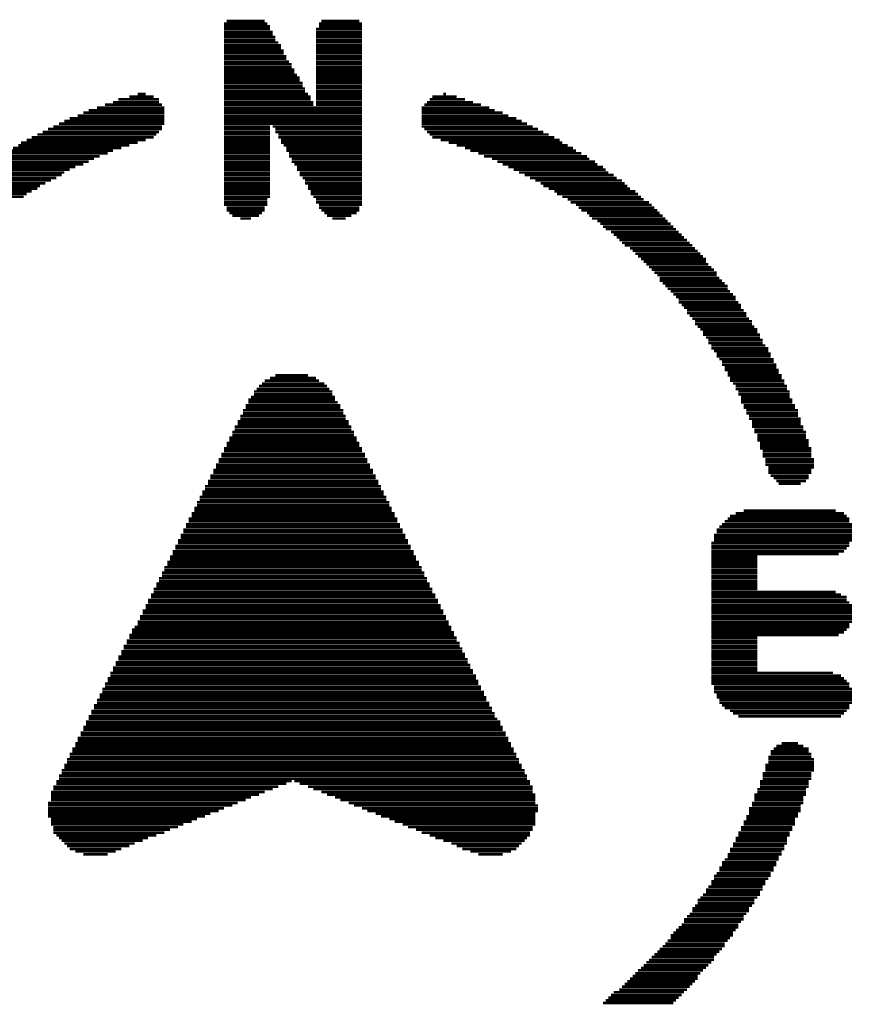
# Model space of a CAD drawing. Extents: x -0.05 to 0.95, y -0.15 to 1.54.
# Tile 14 of 32: x 0.33 to 0.69, y 0.34 to 0.75. Entities that reach past the tile are written whole.
import ezdxf

# ---------------------------------------------------------------- set-up
doc = ezdxf.new("R2010")
doc.units = 0
doc.layers.add('GEOMAGNETIC_2_CLICK_V101_GTO', color=14, linetype='CONTINUOUS')

msp = doc.modelspace()

# ---------------------------------------------------------------- linework, layer by layer
at = {"layer": 'GEOMAGNETIC_2_CLICK_V101_GTO', "const_width": 0.0011}
for points in [[(0.4213, 0.753), (0.4397, 0.753)], [(0.4213, 0.7518), (0.4408, 0.7518)], [(0.4213, 0.7507), (0.4408, 0.7507)], [(0.4225, 0.7541), (0.4385, 0.7541)], [(0.4603, 0.7507), (0.4798, 0.7507)], [(0.4615, 0.753), (0.4798, 0.753)], [(0.4615, 0.7518), (0.4798, 0.7518)], [(0.4626, 0.7541), (0.4787, 0.7541)], [(0.4213, 0.7495), (0.442, 0.7495)], [(0.4213, 0.7484), (0.442, 0.7484)], [(0.4213, 0.7473), (0.4431, 0.7473)], [(0.4603, 0.7495), (0.4798, 0.7495)], [(0.4603, 0.7484), (0.4798, 0.7484)], [(0.4603, 0.7473), (0.4798, 0.7473)], [(0.4213, 0.7461), (0.4431, 0.7461)], [(0.4213, 0.745), (0.4443, 0.745)], [(0.4213, 0.7438), (0.4454, 0.7438)], [(0.4213, 0.7427), (0.4454, 0.7427)], [(0.4603, 0.7461), (0.4798, 0.7461)], [(0.4603, 0.745), (0.4798, 0.745)], [(0.4603, 0.7438), (0.4798, 0.7438)], [(0.4603, 0.7427), (0.4798, 0.7427)], [(0.4213, 0.7415), (0.4466, 0.7415)], [(0.4213, 0.7404), (0.4466, 0.7404)], [(0.4213, 0.7392), (0.4477, 0.7392)], [(0.4213, 0.7381), (0.4477, 0.7381)], [(0.4603, 0.7415), (0.4798, 0.7415)], [(0.4603, 0.7404), (0.4798, 0.7404)], [(0.4603, 0.7392), (0.4798, 0.7392)], [(0.4603, 0.7381), (0.4798, 0.7381)], [(0.4213, 0.7369), (0.4489, 0.7369)], [(0.4213, 0.7358), (0.45, 0.7358)], [(0.4213, 0.7346), (0.45, 0.7346)], [(0.4603, 0.7369), (0.4798, 0.7369)], [(0.4603, 0.7358), (0.4798, 0.7358)], [(0.4603, 0.7346), (0.4798, 0.7346)], [(0.4213, 0.7335), (0.4511, 0.7335)], [(0.4213, 0.7323), (0.4511, 0.7323)], [(0.4213, 0.7312), (0.4523, 0.7312)], [(0.4213, 0.7301), (0.4534, 0.7301)], [(0.4603, 0.7335), (0.4798, 0.7335)], [(0.4603, 0.7323), (0.4798, 0.7323)], [(0.4603, 0.7312), (0.4798, 0.7312)], [(0.4603, 0.7301), (0.4798, 0.7301)], [(0.4213, 0.7289), (0.4534, 0.7289)], [(0.4213, 0.7278), (0.4546, 0.7278)], [(0.4213, 0.7266), (0.4546, 0.7266)], [(0.4213, 0.7255), (0.4557, 0.7255)], [(0.4603, 0.7289), (0.4798, 0.7289)], [(0.4603, 0.7278), (0.4798, 0.7278)], [(0.4603, 0.7266), (0.4798, 0.7266)], [(0.4603, 0.7255), (0.4798, 0.7255)], [(0.3812, 0.722), (0.3915, 0.722)], [(0.3847, 0.7232), (0.3881, 0.7232)], [(0.4213, 0.7243), (0.4557, 0.7243)], [(0.4213, 0.7232), (0.4569, 0.7232)], [(0.4213, 0.722), (0.458, 0.722)], [(0.4603, 0.7243), (0.4798, 0.7243)], [(0.4603, 0.7232), (0.4798, 0.7232)], [(0.4603, 0.722), (0.4798, 0.722)], [(0.5096, 0.722), (0.5199, 0.722)], [(0.5142, 0.7232), (0.5153, 0.7232)], [(0.3675, 0.7174), (0.3961, 0.7174)], [(0.3709, 0.7186), (0.395, 0.7186)], [(0.3743, 0.7197), (0.3938, 0.7197)], [(0.3766, 0.7209), (0.3938, 0.7209)], [(0.4213, 0.7209), (0.458, 0.7209)], [(0.4213, 0.7197), (0.4592, 0.7197)], [(0.4213, 0.7186), (0.4592, 0.7186)], [(0.4213, 0.7174), (0.4798, 0.7174)], [(0.4603, 0.7209), (0.4798, 0.7209)], [(0.4603, 0.7197), (0.4798, 0.7197)], [(0.4603, 0.7186), (0.4798, 0.7186)], [(0.505, 0.7174), (0.5337, 0.7174)], [(0.5062, 0.7186), (0.5302, 0.7186)], [(0.5073, 0.7197), (0.5268, 0.7197)], [(0.5085, 0.7209), (0.5234, 0.7209)], [(0.356, 0.7129), (0.3961, 0.7129)], [(0.3594, 0.714), (0.3961, 0.714)], [(0.3617, 0.7152), (0.3961, 0.7152)], [(0.364, 0.7163), (0.3961, 0.7163)], [(0.4213, 0.7163), (0.4798, 0.7163)], [(0.4213, 0.7152), (0.4798, 0.7152)], [(0.4213, 0.714), (0.4798, 0.714)], [(0.4213, 0.7129), (0.4798, 0.7129)], [(0.505, 0.7163), (0.536, 0.7163)], [(0.505, 0.7152), (0.5394, 0.7152)], [(0.505, 0.714), (0.5417, 0.714)], [(0.505, 0.7129), (0.5451, 0.7129)], [(0.3491, 0.7094), (0.395, 0.7094)], [(0.3514, 0.7106), (0.3961, 0.7106)], [(0.3537, 0.7117), (0.3961, 0.7117)], [(0.4213, 0.7117), (0.4798, 0.7117)], [(0.4213, 0.7106), (0.4798, 0.7106)], [(0.4213, 0.7094), (0.4408, 0.7094)], [(0.442, 0.7094), (0.4798, 0.7094)], [(0.505, 0.7117), (0.5474, 0.7117)], [(0.505, 0.7106), (0.5497, 0.7106)], [(0.505, 0.7094), (0.552, 0.7094)], [(0.3399, 0.7048), (0.3915, 0.7048)], [(0.3422, 0.706), (0.3927, 0.706)], [(0.3445, 0.7071), (0.3938, 0.7071)], [(0.3468, 0.7083), (0.395, 0.7083)], [(0.4213, 0.7083), (0.4408, 0.7083)], [(0.4213, 0.7071), (0.4408, 0.7071)], [(0.4213, 0.706), (0.4408, 0.706)], [(0.4213, 0.7048), (0.4408, 0.7048)], [(0.4431, 0.7083), (0.4798, 0.7083)], [(0.4431, 0.7071), (0.4798, 0.7071)], [(0.4443, 0.706), (0.4798, 0.706)], [(0.4443, 0.7048), (0.4798, 0.7048)], [(0.5062, 0.7083), (0.5543, 0.7083)], [(0.5073, 0.7071), (0.5566, 0.7071)], [(0.5085, 0.706), (0.5589, 0.706)], [(0.5096, 0.7048), (0.5612, 0.7048)], [(0.3342, 0.7014), (0.3812, 0.7014)], [(0.3354, 0.7025), (0.3847, 0.7025)], [(0.3377, 0.7037), (0.3881, 0.7037)], [(0.4213, 0.7037), (0.4408, 0.7037)], [(0.4213, 0.7025), (0.4408, 0.7025)], [(0.4213, 0.7014), (0.4408, 0.7014)], [(0.4454, 0.7037), (0.4798, 0.7037)], [(0.4454, 0.7025), (0.4798, 0.7025)], [(0.4466, 0.7014), (0.4798, 0.7014)], [(0.5131, 0.7037), (0.5635, 0.7037)], [(0.5165, 0.7025), (0.5646, 0.7025)], [(0.5199, 0.7014), (0.5669, 0.7014)], [(0.3262, 0.6968), (0.3686, 0.6968)], [(0.3285, 0.698), (0.372, 0.698)], [(0.3296, 0.6991), (0.3743, 0.6991)], [(0.3319, 0.7003), (0.3778, 0.7003)], [(0.4213, 0.7003), (0.4408, 0.7003)], [(0.4213, 0.6991), (0.4408, 0.6991)], [(0.4213, 0.698), (0.4408, 0.698)], [(0.4213, 0.6968), (0.4408, 0.6968)], [(0.4477, 0.7003), (0.4798, 0.7003)], [(0.4477, 0.6991), (0.4798, 0.6991)], [(0.4489, 0.698), (0.4798, 0.698)], [(0.4489, 0.6968), (0.4798, 0.6968)], [(0.5234, 0.7003), (0.5692, 0.7003)], [(0.5257, 0.6991), (0.5704, 0.6991)], [(0.5291, 0.698), (0.5727, 0.698)], [(0.5314, 0.6968), (0.575, 0.6968)], [(0.3193, 0.6922), (0.3583, 0.6922)], [(0.3216, 0.6934), (0.3617, 0.6934)], [(0.3228, 0.6945), (0.364, 0.6945)], [(0.325, 0.6957), (0.3663, 0.6957)], [(0.4213, 0.6957), (0.4408, 0.6957)], [(0.4213, 0.6945), (0.4408, 0.6945)], [(0.4213, 0.6934), (0.4408, 0.6934)], [(0.4213, 0.6922), (0.4408, 0.6922)], [(0.45, 0.6957), (0.4798, 0.6957)], [(0.45, 0.6945), (0.4798, 0.6945)], [(0.4511, 0.6934), (0.4798, 0.6934)], [(0.4523, 0.6922), (0.4798, 0.6922)], [(0.5348, 0.6957), (0.5761, 0.6957)], [(0.5371, 0.6945), (0.5784, 0.6945)], [(0.5394, 0.6934), (0.5795, 0.6934)], [(0.5417, 0.6922), (0.5818, 0.6922)], [(0.3147, 0.6888), (0.3526, 0.6888)], [(0.3159, 0.6899), (0.3537, 0.6899)], [(0.3182, 0.6911), (0.356, 0.6911)], [(0.4213, 0.6911), (0.4408, 0.6911)], [(0.4213, 0.6899), (0.4408, 0.6899)], [(0.4213, 0.6888), (0.4408, 0.6888)], [(0.4523, 0.6911), (0.4798, 0.6911)], [(0.4534, 0.6899), (0.4798, 0.6899)], [(0.4534, 0.6888), (0.4798, 0.6888)], [(0.544, 0.6911), (0.583, 0.6911)], [(0.5463, 0.6899), (0.5841, 0.6899)], [(0.5486, 0.6888), (0.5864, 0.6888)], [(0.309, 0.6842), (0.3434, 0.6842)], [(0.3101, 0.6853), (0.3457, 0.6853)], [(0.3113, 0.6865), (0.348, 0.6865)], [(0.3136, 0.6876), (0.3503, 0.6876)], [(0.4213, 0.6876), (0.4408, 0.6876)], [(0.4213, 0.6865), (0.4408, 0.6865)], [(0.4213, 0.6853), (0.4408, 0.6853)], [(0.4213, 0.6842), (0.4408, 0.6842)], [(0.4546, 0.6876), (0.4798, 0.6876)], [(0.4557, 0.6865), (0.4798, 0.6865)], [(0.4557, 0.6853), (0.4798, 0.6853)], [(0.4569, 0.6842), (0.4798, 0.6842)], [(0.5509, 0.6876), (0.5876, 0.6876)], [(0.5532, 0.6865), (0.5899, 0.6865)], [(0.5555, 0.6853), (0.591, 0.6853)], [(0.5566, 0.6842), (0.5921, 0.6842)], [(0.3033, 0.6796), (0.3365, 0.6796)], [(0.3044, 0.6808), (0.3377, 0.6808)], [(0.3056, 0.6819), (0.3399, 0.6819)], [(0.3067, 0.6831), (0.3422, 0.6831)], [(0.4213, 0.6831), (0.4408, 0.6831)], [(0.4213, 0.6819), (0.4408, 0.6819)], [(0.4213, 0.6808), (0.4408, 0.6808)], [(0.4213, 0.6796), (0.4408, 0.6796)], [(0.4569, 0.6831), (0.4798, 0.6831)], [(0.458, 0.6819), (0.4798, 0.6819)], [(0.458, 0.6808), (0.4798, 0.6808)], [(0.4592, 0.6796), (0.4798, 0.6796)], [(0.5589, 0.6831), (0.5933, 0.6831)], [(0.5612, 0.6819), (0.5956, 0.6819)], [(0.5623, 0.6808), (0.5967, 0.6808)], [(0.5646, 0.6796), (0.5979, 0.6796)], [(0.4213, 0.6785), (0.4397, 0.6785)], [(0.4213, 0.6773), (0.4397, 0.6773)], [(0.4213, 0.6762), (0.4397, 0.6762)], [(0.4603, 0.6785), (0.4798, 0.6785)], [(0.4603, 0.6773), (0.4798, 0.6773)], [(0.4615, 0.6762), (0.4798, 0.6762)], [(0.5669, 0.6785), (0.599, 0.6785)], [(0.5681, 0.6773), (0.6013, 0.6773)], [(0.5704, 0.6762), (0.6025, 0.6762)], [(0.4225, 0.675), (0.4385, 0.675)], [(0.4225, 0.6739), (0.4385, 0.6739)], [(0.4236, 0.6727), (0.4374, 0.6727)], [(0.4248, 0.6716), (0.4362, 0.6716)], [(0.4615, 0.675), (0.4787, 0.675)], [(0.4626, 0.6739), (0.4787, 0.6739)], [(0.4638, 0.6727), (0.4775, 0.6727)], [(0.4649, 0.6716), (0.4752, 0.6716)], [(0.5715, 0.675), (0.6036, 0.675)], [(0.5727, 0.6739), (0.6048, 0.6739)], [(0.575, 0.6727), (0.6059, 0.6727)], [(0.5761, 0.6716), (0.6071, 0.6716)], [(0.4282, 0.6704), (0.4328, 0.6704)], [(0.4672, 0.6704), (0.4729, 0.6704)], [(0.5772, 0.6704), (0.6082, 0.6704)], [(0.5795, 0.6693), (0.6093, 0.6693)], [(0.5807, 0.6682), (0.6105, 0.6682)], [(0.5818, 0.667), (0.6116, 0.667)], [(0.583, 0.6659), (0.6128, 0.6659)], [(0.5853, 0.6647), (0.6139, 0.6647)], [(0.5864, 0.6636), (0.6151, 0.6636)], [(0.5876, 0.6624), (0.6162, 0.6624)], [(0.5887, 0.6613), (0.6174, 0.6613)], [(0.5899, 0.6601), (0.6185, 0.6601)], [(0.591, 0.659), (0.6197, 0.659)], [(0.5933, 0.6578), (0.6208, 0.6578)], [(0.5944, 0.6567), (0.622, 0.6567)], [(0.5956, 0.6555), (0.6231, 0.6555)], [(0.5967, 0.6544), (0.6242, 0.6544)], [(0.5979, 0.6532), (0.6254, 0.6532)], [(0.599, 0.6521), (0.6254, 0.6521)], [(0.6002, 0.651), (0.6265, 0.651)], [(0.6013, 0.6498), (0.6277, 0.6498)], [(0.6025, 0.6487), (0.6288, 0.6487)], [(0.6036, 0.6475), (0.63, 0.6475)], [(0.6048, 0.6464), (0.63, 0.6464)], [(0.6059, 0.6452), (0.6311, 0.6452)], [(0.6059, 0.6441), (0.6323, 0.6441)], [(0.6071, 0.6429), (0.6334, 0.6429)], [(0.6082, 0.6418), (0.6346, 0.6418)], [(0.6093, 0.6406), (0.6346, 0.6406)], [(0.6105, 0.6395), (0.6357, 0.6395)], [(0.6116, 0.6383), (0.6369, 0.6383)], [(0.6128, 0.6372), (0.638, 0.6372)], [(0.6139, 0.6361), (0.638, 0.6361)], [(0.6139, 0.6349), (0.6392, 0.6349)], [(0.6151, 0.6338), (0.6403, 0.6338)], [(0.6162, 0.6326), (0.6403, 0.6326)], [(0.6174, 0.6315), (0.6414, 0.6315)], [(0.6174, 0.6303), (0.6426, 0.6303)], [(0.6185, 0.6292), (0.6426, 0.6292)], [(0.6197, 0.628), (0.6437, 0.628)], [(0.6208, 0.6269), (0.6449, 0.6269)], [(0.6208, 0.6257), (0.6449, 0.6257)], [(0.622, 0.6246), (0.646, 0.6246)], [(0.6231, 0.6234), (0.6472, 0.6234)], [(0.6242, 0.6223), (0.6472, 0.6223)], [(0.6242, 0.6212), (0.6483, 0.6212)], [(0.6254, 0.62), (0.6483, 0.62)], [(0.6265, 0.6189), (0.6495, 0.6189)], [(0.6265, 0.6177), (0.6495, 0.6177)], [(0.6277, 0.6166), (0.6506, 0.6166)], [(0.6277, 0.6154), (0.6518, 0.6154)], [(0.6288, 0.6143), (0.6518, 0.6143)], [(0.63, 0.6131), (0.6529, 0.6131)], [(0.63, 0.612), (0.6529, 0.612)], [(0.6311, 0.6108), (0.6541, 0.6108)], [(0.6323, 0.6097), (0.6541, 0.6097)], [(0.6323, 0.6085), (0.6552, 0.6085)], [(0.6334, 0.6074), (0.6552, 0.6074)], [(0.6334, 0.6062), (0.6563, 0.6062)], [(0.6346, 0.6051), (0.6563, 0.6051)], [(0.4374, 0.6005), (0.4638, 0.6005)], [(0.4385, 0.6017), (0.4615, 0.6017)], [(0.4408, 0.6028), (0.4603, 0.6028)], [(0.4431, 0.604), (0.4569, 0.604)], [(0.6346, 0.604), (0.6575, 0.604)], [(0.6357, 0.6028), (0.6575, 0.6028)], [(0.6357, 0.6017), (0.6586, 0.6017)], [(0.6369, 0.6005), (0.6586, 0.6005)], [(0.434, 0.5971), (0.4672, 0.5971)], [(0.4351, 0.5982), (0.466, 0.5982)], [(0.4362, 0.5994), (0.4649, 0.5994)], [(0.638, 0.5994), (0.6598, 0.5994)], [(0.638, 0.5982), (0.6598, 0.5982)], [(0.6392, 0.5971), (0.6609, 0.5971)], [(0.4317, 0.5936), (0.4683, 0.5936)], [(0.4317, 0.5925), (0.4695, 0.5925)], [(0.4328, 0.5948), (0.4683, 0.5948)], [(0.434, 0.5959), (0.4672, 0.5959)], [(0.6392, 0.5959), (0.6609, 0.5959)], [(0.6403, 0.5948), (0.6609, 0.5948)], [(0.6403, 0.5936), (0.6621, 0.5936)], [(0.6403, 0.5925), (0.6621, 0.5925)], [(0.4294, 0.5891), (0.4718, 0.5891)], [(0.4294, 0.5879), (0.4718, 0.5879)], [(0.4305, 0.5913), (0.4706, 0.5913)], [(0.4305, 0.5902), (0.4706, 0.5902)], [(0.6414, 0.5913), (0.6632, 0.5913)], [(0.6414, 0.5902), (0.6632, 0.5902)], [(0.6426, 0.5891), (0.6644, 0.5891)], [(0.6426, 0.5879), (0.6644, 0.5879)], [(0.4271, 0.5845), (0.4741, 0.5845)], [(0.4282, 0.5868), (0.4729, 0.5868)], [(0.4282, 0.5856), (0.4729, 0.5856)], [(0.6437, 0.5868), (0.6644, 0.5868)], [(0.6437, 0.5856), (0.6655, 0.5856)], [(0.6449, 0.5845), (0.6655, 0.5845)], [(0.4248, 0.5799), (0.4764, 0.5799)], [(0.4259, 0.5822), (0.4752, 0.5822)], [(0.4259, 0.581), (0.4752, 0.581)], [(0.4271, 0.5833), (0.4741, 0.5833)], [(0.6449, 0.5833), (0.6655, 0.5833)], [(0.6449, 0.5822), (0.6667, 0.5822)], [(0.646, 0.581), (0.6667, 0.581)], [(0.646, 0.5799), (0.6678, 0.5799)], [(0.4225, 0.5753), (0.4787, 0.5753)], [(0.4236, 0.5776), (0.4775, 0.5776)], [(0.4236, 0.5764), (0.4775, 0.5764)], [(0.4248, 0.5787), (0.4764, 0.5787)], [(0.6472, 0.5787), (0.6678, 0.5787)], [(0.6472, 0.5776), (0.6678, 0.5776)], [(0.6472, 0.5764), (0.669, 0.5764)], [(0.6483, 0.5753), (0.669, 0.5753)], [(0.4213, 0.573), (0.4798, 0.573)], [(0.4213, 0.5719), (0.4798, 0.5719)], [(0.4225, 0.5742), (0.4787, 0.5742)], [(0.6483, 0.5742), (0.669, 0.5742)], [(0.6483, 0.573), (0.6701, 0.573)], [(0.6495, 0.5719), (0.6701, 0.5719)], [(0.419, 0.5684), (0.4821, 0.5684)], [(0.419, 0.5673), (0.4821, 0.5673)], [(0.4202, 0.5707), (0.481, 0.5707)], [(0.4202, 0.5696), (0.481, 0.5696)], [(0.6495, 0.5707), (0.6701, 0.5707)], [(0.6495, 0.5696), (0.6701, 0.5696)], [(0.6506, 0.5684), (0.6712, 0.5684)], [(0.6506, 0.5673), (0.6712, 0.5673)], [(0.4168, 0.5638), (0.4844, 0.5638)], [(0.4168, 0.5627), (0.4844, 0.5627)], [(0.4179, 0.5661), (0.4832, 0.5661)], [(0.4179, 0.565), (0.4832, 0.565)], [(0.6506, 0.5661), (0.6712, 0.5661)], [(0.6518, 0.565), (0.6712, 0.565)], [(0.6518, 0.5638), (0.6701, 0.5638)], [(0.6518, 0.5627), (0.6701, 0.5627)], [(0.4145, 0.5592), (0.4867, 0.5592)], [(0.4156, 0.5615), (0.4855, 0.5615)], [(0.4156, 0.5604), (0.4855, 0.5604)], [(0.6529, 0.5615), (0.669, 0.5615)], [(0.6541, 0.5604), (0.669, 0.5604)], [(0.6552, 0.5592), (0.6678, 0.5592)], [(0.4122, 0.5547), (0.489, 0.5547)], [(0.4133, 0.557), (0.4878, 0.557)], [(0.4133, 0.5558), (0.4878, 0.5558)], [(0.4145, 0.5581), (0.4867, 0.5581)], [(0.6563, 0.5581), (0.6655, 0.5581)], [(0.411, 0.5524), (0.4901, 0.5524)], [(0.411, 0.5512), (0.4901, 0.5512)], [(0.4122, 0.5535), (0.489, 0.5535)], [(0.4087, 0.5478), (0.4924, 0.5478)], [(0.4087, 0.5466), (0.4924, 0.5466)], [(0.4099, 0.5501), (0.4913, 0.5501)], [(0.4099, 0.5489), (0.4913, 0.5489)], [(0.6414, 0.5466), (0.6804, 0.5466)], [(0.4064, 0.5432), (0.4947, 0.5432)], [(0.4064, 0.5421), (0.4947, 0.5421)], [(0.4076, 0.5455), (0.4936, 0.5455)], [(0.4076, 0.5443), (0.4936, 0.5443)], [(0.6334, 0.5421), (0.6862, 0.5421)], [(0.6346, 0.5432), (0.6862, 0.5432)], [(0.6357, 0.5443), (0.685, 0.5443)], [(0.638, 0.5455), (0.6839, 0.5455)], [(0.4041, 0.5386), (0.497, 0.5386)], [(0.4053, 0.5409), (0.4959, 0.5409)], [(0.4053, 0.5398), (0.4959, 0.5398)], [(0.63, 0.5386), (0.6873, 0.5386)], [(0.6311, 0.5398), (0.6873, 0.5398)], [(0.6323, 0.5409), (0.6873, 0.5409)], [(0.4019, 0.534), (0.4993, 0.534)], [(0.403, 0.5363), (0.4981, 0.5363)], [(0.403, 0.5352), (0.4981, 0.5352)], [(0.4041, 0.5375), (0.497, 0.5375)], [(0.6288, 0.5363), (0.6873, 0.5363)], [(0.6288, 0.5352), (0.6873, 0.5352)], [(0.6288, 0.534), (0.6873, 0.534)], [(0.63, 0.5375), (0.6873, 0.5375)], [(0.3996, 0.5294), (0.5016, 0.5294)], [(0.4007, 0.5317), (0.5004, 0.5317)], [(0.4007, 0.5306), (0.5004, 0.5306)], [(0.4019, 0.5329), (0.4993, 0.5329)], [(0.6277, 0.5329), (0.6862, 0.5329)], [(0.6277, 0.5317), (0.6862, 0.5317)], [(0.6277, 0.5306), (0.685, 0.5306)], [(0.6277, 0.5294), (0.6839, 0.5294)], [(0.3984, 0.5271), (0.5027, 0.5271)], [(0.3984, 0.526), (0.5027, 0.526)], [(0.3996, 0.5283), (0.5016, 0.5283)], [(0.6277, 0.5283), (0.6816, 0.5283)], [(0.6277, 0.5271), (0.6472, 0.5271)], [(0.6277, 0.526), (0.6472, 0.526)], [(0.3961, 0.5226), (0.505, 0.5226)], [(0.3961, 0.5214), (0.505, 0.5214)], [(0.3973, 0.5249), (0.5039, 0.5249)], [(0.3973, 0.5237), (0.5039, 0.5237)], [(0.6277, 0.5249), (0.6472, 0.5249)], [(0.6277, 0.5237), (0.6472, 0.5237)], [(0.6277, 0.5226), (0.6472, 0.5226)], [(0.6277, 0.5214), (0.6472, 0.5214)], [(0.3938, 0.518), (0.5073, 0.518)], [(0.3938, 0.5168), (0.5073, 0.5168)], [(0.395, 0.5203), (0.5062, 0.5203)], [(0.395, 0.5191), (0.5062, 0.5191)], [(0.6277, 0.5203), (0.6472, 0.5203)], [(0.6277, 0.5191), (0.6472, 0.5191)], [(0.6277, 0.518), (0.6472, 0.518)], [(0.6277, 0.5168), (0.6472, 0.5168)], [(0.3915, 0.5134), (0.5096, 0.5134)], [(0.3927, 0.5157), (0.5085, 0.5157)], [(0.3927, 0.5145), (0.5085, 0.5145)], [(0.6277, 0.5157), (0.6472, 0.5157)], [(0.6277, 0.5145), (0.6472, 0.5145)], [(0.6277, 0.5134), (0.6472, 0.5134)], [(0.3892, 0.5088), (0.5119, 0.5088)], [(0.3904, 0.5111), (0.5108, 0.5111)], [(0.3904, 0.51), (0.5108, 0.51)], [(0.3915, 0.5122), (0.5096, 0.5122)], [(0.6277, 0.5122), (0.6804, 0.5122)], [(0.6277, 0.5111), (0.6827, 0.5111)], [(0.6277, 0.51), (0.685, 0.51)], [(0.6277, 0.5088), (0.685, 0.5088)], [(0.3881, 0.5065), (0.5131, 0.5065)], [(0.3881, 0.5054), (0.5131, 0.5054)], [(0.3892, 0.5077), (0.5119, 0.5077)], [(0.6277, 0.5077), (0.6862, 0.5077)], [(0.6277, 0.5065), (0.6873, 0.5065)], [(0.6277, 0.5054), (0.6873, 0.5054)], [(0.3858, 0.5019), (0.5153, 0.5019)], [(0.3858, 0.5008), (0.5153, 0.5008)], [(0.3869, 0.5042), (0.5142, 0.5042)], [(0.3869, 0.5031), (0.5142, 0.5031)], [(0.6277, 0.5042), (0.6873, 0.5042)], [(0.6277, 0.5031), (0.6873, 0.5031)], [(0.6277, 0.5019), (0.6873, 0.5019)], [(0.6277, 0.5008), (0.6873, 0.5008)], [(0.3824, 0.4962), (0.5176, 0.4962)], [(0.3835, 0.4973), (0.5176, 0.4973)], [(0.3847, 0.4996), (0.5165, 0.4996)], [(0.3847, 0.4985), (0.5165, 0.4985)], [(0.6277, 0.4996), (0.6873, 0.4996)], [(0.6277, 0.4985), (0.6862, 0.4985)], [(0.6277, 0.4973), (0.6862, 0.4973)], [(0.6277, 0.4962), (0.685, 0.4962)], [(0.3812, 0.4939), (0.5188, 0.4939)], [(0.3812, 0.4928), (0.5199, 0.4928)], [(0.3824, 0.4951), (0.5188, 0.4951)], [(0.6277, 0.4951), (0.6839, 0.4951)], [(0.6277, 0.4939), (0.6816, 0.4939)], [(0.6277, 0.4928), (0.6472, 0.4928)], [(0.3789, 0.4893), (0.5211, 0.4893)], [(0.3789, 0.4882), (0.5222, 0.4882)], [(0.3801, 0.4916), (0.5199, 0.4916)], [(0.3801, 0.4905), (0.5211, 0.4905)], [(0.6277, 0.4916), (0.6472, 0.4916)], [(0.6277, 0.4905), (0.6472, 0.4905)], [(0.6277, 0.4893), (0.6472, 0.4893)], [(0.6277, 0.4882), (0.6472, 0.4882)], [(0.3766, 0.4847), (0.5234, 0.4847)], [(0.3766, 0.4836), (0.5245, 0.4836)], [(0.3778, 0.487), (0.5222, 0.487)], [(0.3778, 0.4859), (0.5234, 0.4859)], [(0.6277, 0.487), (0.6472, 0.487)], [(0.6277, 0.4859), (0.6472, 0.4859)], [(0.6277, 0.4847), (0.6472, 0.4847)], [(0.6277, 0.4836), (0.6472, 0.4836)], [(0.3743, 0.4801), (0.5257, 0.4801)], [(0.3755, 0.4824), (0.5245, 0.4824)], [(0.3755, 0.4813), (0.5257, 0.4813)], [(0.6277, 0.4824), (0.6472, 0.4824)], [(0.6277, 0.4813), (0.6472, 0.4813)], [(0.6277, 0.4801), (0.6472, 0.4801)], [(0.372, 0.4756), (0.528, 0.4756)], [(0.3732, 0.4779), (0.5268, 0.4779)], [(0.3732, 0.4767), (0.528, 0.4767)], [(0.3743, 0.479), (0.5268, 0.479)], [(0.6277, 0.479), (0.6472, 0.479)], [(0.6277, 0.4779), (0.6793, 0.4779)], [(0.6277, 0.4767), (0.6827, 0.4767)], [(0.6277, 0.4756), (0.6839, 0.4756)], [(0.3698, 0.471), (0.5302, 0.471)], [(0.3709, 0.4733), (0.5291, 0.4733)], [(0.3709, 0.4721), (0.5302, 0.4721)], [(0.372, 0.4744), (0.5291, 0.4744)], [(0.6277, 0.4744), (0.685, 0.4744)], [(0.6277, 0.4733), (0.6862, 0.4733)], [(0.6288, 0.4721), (0.6862, 0.4721)], [(0.6288, 0.471), (0.6873, 0.471)], [(0.3686, 0.4687), (0.5314, 0.4687)], [(0.3686, 0.4675), (0.5325, 0.4675)], [(0.3698, 0.4698), (0.5314, 0.4698)], [(0.6288, 0.4698), (0.6873, 0.4698)], [(0.63, 0.4687), (0.6873, 0.4687)], [(0.63, 0.4675), (0.6873, 0.4675)], [(0.3663, 0.4641), (0.5337, 0.4641)], [(0.3663, 0.463), (0.5348, 0.463)], [(0.3675, 0.4664), (0.5325, 0.4664)], [(0.3675, 0.4652), (0.5337, 0.4652)], [(0.6311, 0.4664), (0.6873, 0.4664)], [(0.6311, 0.4652), (0.6873, 0.4652)], [(0.6323, 0.4641), (0.6862, 0.4641)], [(0.6334, 0.463), (0.6862, 0.463)], [(0.364, 0.4595), (0.536, 0.4595)], [(0.364, 0.4584), (0.5371, 0.4584)], [(0.3652, 0.4618), (0.5348, 0.4618)], [(0.3652, 0.4607), (0.536, 0.4607)], [(0.6357, 0.4618), (0.685, 0.4618)], [(0.6369, 0.4607), (0.6839, 0.4607)], [(0.6392, 0.4595), (0.6827, 0.4595)], [(0.3617, 0.4549), (0.5394, 0.4549)], [(0.3629, 0.4572), (0.5383, 0.4572)], [(0.3629, 0.4561), (0.5383, 0.4561)], [(0.3594, 0.4503), (0.5417, 0.4503)], [(0.3606, 0.4526), (0.5406, 0.4526)], [(0.3606, 0.4515), (0.5406, 0.4515)], [(0.3617, 0.4538), (0.5394, 0.4538)], [(0.3583, 0.448), (0.5429, 0.448)], [(0.3583, 0.4469), (0.5429, 0.4469)], [(0.3594, 0.4492), (0.5417, 0.4492)], [(0.6552, 0.4469), (0.6667, 0.4469)], [(0.6575, 0.448), (0.6644, 0.448)], [(0.356, 0.4435), (0.5451, 0.4435)], [(0.356, 0.4423), (0.5451, 0.4423)], [(0.3571, 0.4458), (0.544, 0.4458)], [(0.3571, 0.4446), (0.544, 0.4446)], [(0.6518, 0.4423), (0.6701, 0.4423)], [(0.6529, 0.4446), (0.669, 0.4446)], [(0.6529, 0.4435), (0.6701, 0.4435)], [(0.6541, 0.4458), (0.669, 0.4458)], [(0.3537, 0.4389), (0.5474, 0.4389)], [(0.3537, 0.4377), (0.5474, 0.4377)], [(0.3549, 0.4412), (0.5463, 0.4412)], [(0.3549, 0.44), (0.5463, 0.44)], [(0.6506, 0.4389), (0.6712, 0.4389)], [(0.6506, 0.4377), (0.6712, 0.4377)], [(0.6518, 0.4412), (0.6712, 0.4412)], [(0.6518, 0.44), (0.6712, 0.44)], [(0.3514, 0.4343), (0.5497, 0.4343)], [(0.3526, 0.4366), (0.5486, 0.4366)], [(0.3526, 0.4354), (0.5486, 0.4354)], [(0.6495, 0.4354), (0.6701, 0.4354)], [(0.6495, 0.4343), (0.6701, 0.4343)], [(0.6506, 0.4366), (0.6712, 0.4366)], [(0.3491, 0.4297), (0.4443, 0.4297)], [(0.3503, 0.432), (0.45, 0.432)], [(0.3503, 0.4309), (0.4477, 0.4309)], [(0.3514, 0.4331), (0.5497, 0.4331)], [(0.4511, 0.432), (0.5509, 0.432)], [(0.4534, 0.4309), (0.5509, 0.4309)], [(0.4569, 0.4297), (0.552, 0.4297)], [(0.6483, 0.432), (0.669, 0.432)], [(0.6483, 0.4309), (0.669, 0.4309)], [(0.6483, 0.4297), (0.669, 0.4297)], [(0.6495, 0.4331), (0.6701, 0.4331)], [(0.348, 0.4274), (0.4385, 0.4274)], [(0.348, 0.4263), (0.4362, 0.4263)], [(0.348, 0.4251), (0.4328, 0.4251)], [(0.3491, 0.4286), (0.442, 0.4286)], [(0.4592, 0.4286), (0.552, 0.4286)], [(0.4626, 0.4274), (0.552, 0.4274)], [(0.4649, 0.4263), (0.5532, 0.4263)], [(0.4683, 0.4251), (0.5532, 0.4251)], [(0.646, 0.4263), (0.6678, 0.4263)], [(0.646, 0.4251), (0.6667, 0.4251)], [(0.6472, 0.4286), (0.6678, 0.4286)], [(0.6472, 0.4274), (0.6678, 0.4274)], [(0.3468, 0.4228), (0.4271, 0.4228)], [(0.3468, 0.4217), (0.4248, 0.4217)], [(0.348, 0.424), (0.4305, 0.424)], [(0.4706, 0.424), (0.5532, 0.424)], [(0.4741, 0.4228), (0.5532, 0.4228)], [(0.4764, 0.4217), (0.5543, 0.4217)], [(0.6449, 0.4228), (0.6667, 0.4228)], [(0.6449, 0.4217), (0.6655, 0.4217)], [(0.646, 0.424), (0.6667, 0.424)], [(0.3468, 0.4205), (0.4213, 0.4205)], [(0.3468, 0.4194), (0.419, 0.4194)], [(0.3468, 0.4182), (0.4156, 0.4182)], [(0.3468, 0.4171), (0.4133, 0.4171)], [(0.4798, 0.4205), (0.5543, 0.4205)], [(0.4821, 0.4194), (0.5543, 0.4194)], [(0.4855, 0.4182), (0.5532, 0.4182)], [(0.4878, 0.4171), (0.5532, 0.4171)], [(0.6426, 0.4171), (0.6644, 0.4171)], [(0.6437, 0.4205), (0.6655, 0.4205)], [(0.6437, 0.4194), (0.6655, 0.4194)], [(0.6437, 0.4182), (0.6644, 0.4182)], [(0.348, 0.416), (0.4099, 0.416)], [(0.348, 0.4148), (0.4076, 0.4148)], [(0.348, 0.4137), (0.4041, 0.4137)], [(0.3491, 0.4125), (0.4019, 0.4125)], [(0.4913, 0.416), (0.5532, 0.416)], [(0.4936, 0.4148), (0.5532, 0.4148)], [(0.497, 0.4137), (0.5532, 0.4137)], [(0.4993, 0.4125), (0.552, 0.4125)], [(0.6403, 0.4125), (0.6621, 0.4125)], [(0.6414, 0.4148), (0.6632, 0.4148)], [(0.6414, 0.4137), (0.6632, 0.4137)], [(0.6426, 0.416), (0.6632, 0.416)], [(0.3491, 0.4114), (0.3984, 0.4114)], [(0.3491, 0.4102), (0.3961, 0.4102)], [(0.3503, 0.4091), (0.3927, 0.4091)], [(0.5027, 0.4114), (0.552, 0.4114)], [(0.505, 0.4102), (0.5509, 0.4102)], [(0.5085, 0.4091), (0.5509, 0.4091)], [(0.6392, 0.4102), (0.6609, 0.4102)], [(0.6392, 0.4091), (0.6609, 0.4091)], [(0.6403, 0.4114), (0.6621, 0.4114)], [(0.3514, 0.4079), (0.3892, 0.4079)], [(0.3526, 0.4068), (0.3869, 0.4068)], [(0.3537, 0.4056), (0.3835, 0.4056)], [(0.3549, 0.4045), (0.3812, 0.4045)], [(0.5108, 0.4079), (0.5497, 0.4079)], [(0.5142, 0.4068), (0.5486, 0.4068)], [(0.5176, 0.4056), (0.5474, 0.4056)], [(0.5199, 0.4045), (0.5463, 0.4045)], [(0.6369, 0.4056), (0.6598, 0.4056)], [(0.6369, 0.4045), (0.6586, 0.4045)], [(0.638, 0.4079), (0.6598, 0.4079)], [(0.638, 0.4068), (0.6598, 0.4068)], [(0.356, 0.4033), (0.3778, 0.4033)], [(0.3583, 0.4022), (0.3755, 0.4022)], [(0.3617, 0.401), (0.372, 0.401)], [(0.5222, 0.4033), (0.5451, 0.4033)], [(0.5257, 0.4022), (0.5429, 0.4022)], [(0.5291, 0.401), (0.5394, 0.401)], [(0.6346, 0.401), (0.6575, 0.401)], [(0.6357, 0.4033), (0.6586, 0.4033)], [(0.6357, 0.4022), (0.6575, 0.4022)], [(0.6323, 0.3976), (0.6552, 0.3976)], [(0.6323, 0.3965), (0.6552, 0.3965)], [(0.6334, 0.3988), (0.6563, 0.3988)], [(0.6346, 0.3999), (0.6563, 0.3999)], [(0.6288, 0.3919), (0.6529, 0.3919)], [(0.63, 0.393), (0.6529, 0.393)], [(0.6311, 0.3953), (0.6541, 0.3953)], [(0.6311, 0.3942), (0.6541, 0.3942)], [(0.6277, 0.3896), (0.6506, 0.3896)], [(0.6277, 0.3884), (0.6506, 0.3884)], [(0.6288, 0.3907), (0.6518, 0.3907)], [(0.6242, 0.3839), (0.6483, 0.3839)], [(0.6254, 0.3861), (0.6495, 0.3861)], [(0.6254, 0.385), (0.6483, 0.385)], [(0.6265, 0.3873), (0.6495, 0.3873)], [(0.6208, 0.3793), (0.6449, 0.3793)], [(0.622, 0.3816), (0.646, 0.3816)], [(0.622, 0.3804), (0.646, 0.3804)], [(0.6231, 0.3827), (0.6472, 0.3827)], [(0.6185, 0.3758), (0.6426, 0.3758)], [(0.6197, 0.3781), (0.6437, 0.3781)], [(0.6197, 0.377), (0.6437, 0.377)], [(0.6151, 0.3712), (0.6392, 0.3712)], [(0.6162, 0.3735), (0.6414, 0.3735)], [(0.6162, 0.3724), (0.6403, 0.3724)], [(0.6174, 0.3747), (0.6414, 0.3747)], [(0.6105, 0.3667), (0.6369, 0.3667)], [(0.6116, 0.3678), (0.6369, 0.3678)], [(0.6128, 0.3689), (0.638, 0.3689)], [(0.6139, 0.3701), (0.6392, 0.3701)], [(0.6082, 0.3632), (0.6334, 0.3632)], [(0.6093, 0.3644), (0.6346, 0.3644)], [(0.6105, 0.3655), (0.6357, 0.3655)], [(0.6036, 0.3586), (0.63, 0.3586)], [(0.6048, 0.3598), (0.6311, 0.3598)], [(0.6059, 0.3609), (0.6323, 0.3609)], [(0.6071, 0.3621), (0.6334, 0.3621)], [(0.6002, 0.3552), (0.6277, 0.3552)], [(0.6013, 0.3563), (0.6288, 0.3563)], [(0.6025, 0.3575), (0.6288, 0.3575)], [(0.5956, 0.3506), (0.6231, 0.3506)], [(0.5967, 0.3518), (0.6242, 0.3518)], [(0.5979, 0.3529), (0.6254, 0.3529)], [(0.599, 0.354), (0.6265, 0.354)], [(0.591, 0.346), (0.6197, 0.346)], [(0.5921, 0.3472), (0.6208, 0.3472)], [(0.5933, 0.3483), (0.622, 0.3483)], [(0.5944, 0.3495), (0.622, 0.3495)], [(0.5864, 0.3426), (0.6162, 0.3426)], [(0.5887, 0.3437), (0.6174, 0.3437)], [(0.5899, 0.3449), (0.6185, 0.3449)], [(0.5818, 0.338), (0.6116, 0.338)], [(0.583, 0.3391), (0.6128, 0.3391)], [(0.5841, 0.3403), (0.6139, 0.3403)], [(0.5853, 0.3414), (0.6151, 0.3414)]]:
    msp.add_lwpolyline(points, dxfattribs=at)

doc.saveas('drawing.dxf')
